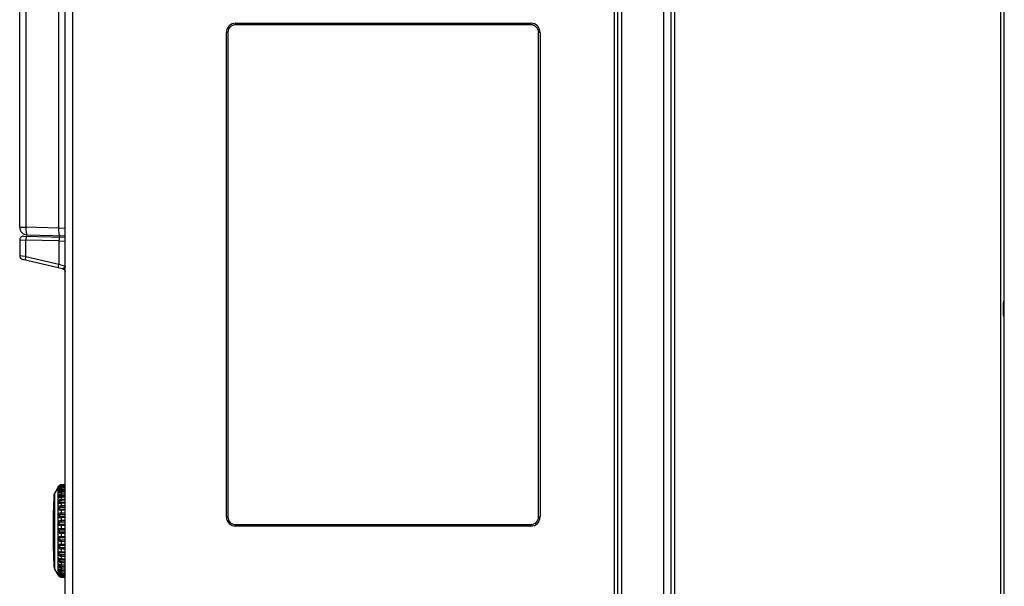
# Model space of a CAD drawing. Header units: millimetres. Extents: x 233 to 839, y 128 to 814.
# Tile 2 of 28: x 233 to 363, y 426 to 501. Entities that reach past the tile are written whole.
import ezdxf

# ---------------------------------------------------------------- set-up
doc = ezdxf.new("R2010")
doc.units = ezdxf.units.MM
doc.header["$LTSCALE"] = 65.395
doc.layers.get('0').update_dxf_attribs({"linetype": 'CONTINUOUS'})

msp = doc.modelspace()

# ---------------------------------------------------------------- linework, layer by layer
for p, q in [((239.9, 402.35), (239.9, 572.31)), ((238.9, 402.38), (238.9, 571.31)), ((362.9, 362.8), (362.9, 571.35)), ((238.07, 473.46), (238.07, 561.11)), ((362.4, 558.13), (362.4, 376.45)), ((232.9, 473.57), (232.9, 555.72)), ((233.72, 555.72), (233.72, 473.57)), ((317.91, 547.98), (317.91, 386.59)), ((318.9, 386.6), (318.9, 547.98)), ((319.39, 386.6), (319.39, 547.98)), ((311.89, 395.57), (311.89, 539.01)), ((312.39, 395.09), (312.39, 539.49)), ((311.4, 533.31), (311.4, 401.31)), ((261.4, 500.51), (261.4, 500.31)), ((261.4, 500.51), (300.4, 500.51)), ((300.4, 500.31), (300.4, 500.51)), ((260.2, 435.31), (260.2, 499.31)), ((260.4, 499.31), (260.2, 499.31)), ((260.4, 499.31), (260.4, 435.31)), ((300.4, 500.31), (261.4, 500.31)), ((301.4, 435.31), (301.4, 499.31)), ((301.6, 499.31), (301.4, 499.31)), ((301.6, 499.31), (301.6, 435.31)), ((232.9, 473.57), (233.72, 473.57)), ((238.07, 473.46), (233.72, 473.57)), ((238.9, 473.42), (238.07, 473.46)), ((233.41, 472.4), (238.9, 472.25)), ((233.87, 472.57), (238.9, 472.44)), ((238.22, 472.46), (238.19, 472.48)), ((232.9, 471.9), (232.9, 469.81)), ((232.9, 471.9), (233.72, 471.88)), ((233.72, 469.71), (233.72, 471.88)), ((238.08, 471.77), (233.72, 471.88)), ((238.08, 471.77), (238.08, 468.71)), ((233.23, 469.77), (232.99, 469.79)), ((233.72, 469.71), (233.23, 469.77)), ((238.57, 468.1), (233.29, 469.32)), ((233.72, 469.71), (238.08, 468.71)), ((238.08, 468.71), (238.9, 468.42)), ((238.69, 468.16), (238.61, 468.12)), ((238.61, 468.12), (238.69, 468.08)), ((238.7, 468.05), (238.77, 467.99)), ((238.71, 468.04), (238.72, 468.03)), ((362.8, 461.92), (362.8, 463.65)), ((238.06, 439.41), (238.03, 439.37)), ((238.07, 439.42), (238.04, 439.38)), ((238.1, 439.45), (238.06, 439.41)), ((238.11, 439.45), (238.07, 439.41)), ((238.11, 439.45), (238.07, 439.42)), ((238.15, 439.48), (238.1, 439.45)), ((238.15, 439.48), (238.11, 439.45)), ((238.2, 439.51), (238.15, 439.48)), ((238.21, 439.51), (238.15, 439.48)), ((238.26, 439.53), (238.21, 439.51)), ((238.4, 439.56), (238.38, 439.56)), ((238.4, 439.41), (238.38, 439.41)), ((238.9, 439.59), (238.4, 439.56)), ((238.4, 439.56), (238.4, 439.56)), ((238.4, 439.53), (238.4, 439.56)), ((238.4, 439.53), (238.9, 439.55)), ((238.9, 439.44), (238.4, 439.41)), ((238.9, 439.43), (238.4, 439.41)), ((238.4, 439.31), (238.4, 439.41)), ((238.4, 439.41), (238.4, 439.41)), ((237.45, 428.65), (237.45, 438.28)), ((237.96, 439.26), (237.52, 438.5)), ((237.52, 428.43), (237.52, 438.5)), ((238, 439.32), (237.96, 439.26)), ((237.96, 439.26), (237.96, 439.26)), ((237.96, 439.26), (237.96, 439.26)), ((237.98, 439.24), (237.99, 439.27)), ((237.99, 439.27), (237.99, 439.32)), ((237.99, 439.32), (238, 439.32)), ((238, 439.32), (237.99, 439.32)), ((238.01, 439.22), (237.99, 439.19)), ((237.99, 439.04), (237.99, 439.19)), ((237.99, 438.64), (237.99, 438.89)), ((237.99, 438.08), (237.99, 438.43)), ((238.03, 439.37), (238, 439.33)), ((238.01, 439.34), (238, 439.32)), ((238, 439.33), (238, 439.32)), ((238.04, 439.38), (238.01, 439.34)), ((238.04, 439.38), (238.01, 439.35)), ((238.01, 439.35), (238.01, 439.34)), ((238.04, 439.25), (238.01, 439.22)), ((238.02, 439.23), (238.01, 439.22)), ((238.01, 439.22), (238.01, 439.22)), ((238.06, 438.97), (238.06, 438.97)), ((238.11, 438.98), (238.07, 438.96)), ((238.12, 438.54), (238.14, 438.54)), ((238.13, 438.54), (238.13, 438.54)), ((238.13, 438.54), (238.13, 438.54)), ((238.9, 438.62), (238.39, 438.6)), ((238.4, 439.31), (238.9, 439.34)), ((238.4, 439.16), (238.9, 439.19)), ((238.9, 439.11), (238.4, 439.09)), ((238.9, 439.1), (238.4, 439.07)), ((238.4, 438.9), (238.4, 439.07)), ((238.4, 438.92), (238.9, 438.94)), ((238.4, 438.75), (238.9, 438.77)), ((238.9, 438.59), (238.4, 438.57)), ((238.4, 438.34), (238.4, 438.57)), ((238.4, 438.36), (238.9, 438.38)), ((238.4, 438.17), (238.9, 438.19)), ((237.99, 437.39), (237.99, 437.81)), ((237.99, 436.57), (237.99, 437.06)), ((238.17, 437.93), (238.16, 437.93)), ((238.18, 437.93), (238.17, 437.93)), ((238.24, 437.18), (238.24, 437.18)), ((238.9, 437.21), (238.39, 437.19)), ((238.9, 437.98), (238.4, 437.96)), ((238.9, 437.93), (238.4, 437.91)), ((238.4, 437.62), (238.4, 437.91)), ((238.4, 437.65), (238.9, 437.67)), ((238.4, 437.45), (238.9, 437.47)), ((238.9, 437.13), (238.4, 437.11)), ((238.4, 436.78), (238.4, 437.11)), ((238.4, 436.82), (238.9, 436.83)), ((237.99, 435.67), (237.99, 436.2)), ((238.4, 436.61), (238.9, 436.62)), ((238.9, 436.22), (238.4, 436.21)), ((238.4, 435.84), (238.4, 436.21)), ((238.4, 435.88), (238.9, 435.89)), ((238.4, 435.68), (238.9, 435.68)), ((237.99, 434.69), (237.99, 435.26)), ((237.99, 433.68), (237.99, 434.27)), ((238.9, 435.36), (238.4, 435.36)), ((238.4, 434.83), (238.4, 435.22)), ((238.4, 434.87), (238.9, 434.87)), ((238.4, 434.67), (238.9, 434.68)), ((238.9, 434.34), (238.4, 434.34)), ((260.2, 435.31), (260.4, 435.31)), ((261.4, 434.31), (261.4, 434.11)), ((261.4, 434.31), (300.4, 434.31)), ((300.4, 434.11), (300.4, 434.31)), ((301.4, 435.31), (301.6, 435.31)), ((237.99, 432.66), (237.99, 433.25)), ((238.9, 434.18), (238.4, 434.17)), ((238.4, 433.78), (238.4, 434.17)), ((238.4, 433.81), (238.9, 433.81)), ((238.4, 433.63), (238.9, 433.63)), ((238.9, 433.29), (238.4, 433.29)), ((238.4, 432.72), (238.4, 433.11)), ((238.9, 433.11), (238.4, 433.11)), ((300.4, 434.11), (261.4, 434.11)), ((237.99, 431.66), (237.99, 432.24)), ((238.34, 431.71), (238.9, 431.7)), ((238.4, 432.75), (238.9, 432.75)), ((238.4, 432.59), (238.9, 432.58)), ((238.9, 432.25), (238.4, 432.25)), ((238.4, 431.68), (238.4, 432.06)), ((238.9, 432.05), (238.4, 432.06)), ((237.99, 430.72), (237.99, 431.26)), ((237.99, 429.86), (237.99, 430.35)), ((238.34, 430.61), (238.9, 430.6)), ((238.4, 431.57), (238.9, 431.56)), ((238.9, 431.24), (238.4, 431.25)), ((238.4, 430.69), (238.4, 431.05)), ((238.9, 431.04), (238.4, 431.05)), ((238.4, 430.72), (238.9, 430.71)), ((238.9, 430.3), (238.4, 430.31)), ((237.99, 429.12), (237.99, 429.54)), ((238.24, 429.74), (238.24, 429.74)), ((238.27, 429.74), (238.33, 429.74)), ((238.4, 429.79), (238.4, 430.11)), ((238.9, 430.1), (238.4, 430.11)), ((238.4, 429.81), (238.9, 429.8)), ((238.9, 429.46), (238.4, 429.47)), ((238.4, 429), (238.4, 429.27)), ((238.9, 429.26), (238.4, 429.27)), ((238.4, 429.02), (238.9, 429)), ((237.96, 427.67), (237.52, 428.43)), ((237.99, 428.5), (237.99, 428.84)), ((237.99, 428.04), (237.99, 428.29)), ((237.99, 427.74), (237.99, 427.89)), ((237.99, 427.74), (238.01, 427.71)), ((238.01, 427.71), (238.04, 427.68)), ((238.01, 427.71), (238.01, 427.7)), ((238.01, 427.7), (238.03, 427.68)), ((238.01, 427.7), (238.01, 427.7)), ((238.06, 427.96), (238.06, 427.96)), ((238.06, 427.96), (238.06, 427.96)), ((238.07, 427.97), (238.11, 427.95)), ((238.12, 428.39), (238.16, 428.38)), ((238.12, 428.39), (238.14, 428.39)), ((238.2, 428.99), (238.24, 428.98)), ((238.9, 428.74), (238.4, 428.76)), ((238.4, 428.34), (238.4, 428.57)), ((238.9, 428.55), (238.4, 428.57)), ((238.4, 428.36), (238.9, 428.34)), ((238.4, 428.33), (238.9, 428.3)), ((238.9, 428.16), (238.4, 428.18)), ((238.9, 427.99), (238.4, 428.01)), ((238.4, 427.86), (238.9, 427.83)), ((238.4, 427.84), (238.9, 427.81)), ((238.4, 427.7), (238.4, 427.77)), ((238.9, 427.74), (238.4, 427.77)), ((237.96, 427.67), (237.96, 427.67)), ((237.96, 427.67), (238, 427.61)), ((237.96, 427.66), (237.96, 427.66)), ((237.99, 427.66), (237.98, 427.69)), ((237.99, 427.61), (237.99, 427.66)), ((237.99, 427.61), (238, 427.61)), ((237.99, 427.61), (238, 427.61)), ((238, 427.61), (238.01, 427.59)), ((238, 427.6), (238.01, 427.58)), ((238.01, 427.59), (238.04, 427.55)), ((238.01, 427.58), (238.04, 427.55)), ((238.04, 427.55), (238.07, 427.51)), ((238.07, 427.51), (238.11, 427.48)), ((238.11, 427.48), (238.15, 427.45)), ((238.34, 427.37), (238.4, 427.37)), ((238.38, 427.52), (238.4, 427.52)), ((238.4, 427.52), (238.4, 427.61)), ((238.9, 427.59), (238.4, 427.61)), ((238.4, 427.52), (238.4, 427.52)), ((238.4, 427.49), (238.4, 427.52)), ((238.4, 427.52), (238.9, 427.49)), ((238.4, 427.52), (238.9, 427.5)), ((238.4, 427.44), (238.4, 427.49)), ((238.4, 427.37), (238.4, 427.4)), ((238.9, 427.37), (238.4, 427.4)), ((238.4, 427.37), (238.4, 427.37)), ((238.4, 427.37), (238.9, 427.34))]:
    msp.add_line(p, q)
for points in [[(233.72, 473.57), (233.72, 473.38), (233.73, 473.19), (233.74, 473.02), (233.76, 472.87), (233.78, 472.74), (233.81, 472.65), (233.84, 472.59), (233.87, 472.57)], [(238.19, 472.48), (238.16, 472.54), (238.13, 472.63), (238.11, 472.76), (238.09, 472.91), (238.08, 473.08), (238.07, 473.27), (238.07, 473.46)], [(233.82, 472.39), (233.81, 472.38), (233.8, 472.36), (233.78, 472.33), (233.77, 472.29), (233.76, 472.24), (233.75, 472.19), (233.74, 472.12), (233.73, 472.05), (233.73, 471.97), (233.72, 471.88)], [(238.18, 472.27), (238.16, 472.27), (238.15, 472.25), (238.14, 472.22), (238.12, 472.18), (238.11, 472.13), (238.1, 472.07), (238.09, 472), (238.09, 471.93), (238.08, 471.85), (238.08, 471.77)], [(238.08, 471.77), (238.89, 471.74), (238.9, 471.74)], [(232.99, 469.79), (232.94, 469.8), (232.91, 469.8), (232.9, 469.81)], [(233.7, 469.22), (233.69, 469.24), (233.68, 469.26), (233.67, 469.31), (233.67, 469.37), (233.68, 469.44), (233.69, 469.52), (233.7, 469.61), (233.72, 469.71)], [(238.05, 468.22), (238.04, 468.23), (238.03, 468.26), (238.03, 468.3), (238.03, 468.36), (238.03, 468.43), (238.04, 468.52), (238.06, 468.61), (238.08, 468.71)], [(238.61, 468.12), (238.6, 468.12), (238.59, 468.11), (238.58, 468.11), (238.57, 468.1), (238.57, 468.1), (238.57, 468.1)], [(238.57, 468.1), (238.61, 468.09), (238.7, 468.05)], [(238.9, 468.4), (238.89, 468.36), (238.87, 468.31), (238.83, 468.26), (238.77, 468.21), (238.69, 468.16)], [(238.69, 468.08), (238.77, 468.02), (238.82, 467.95), (238.87, 467.87), (238.89, 467.78), (238.89, 467.77)], [(238.72, 468.03), (238.79, 467.97), (238.81, 467.95)], [(238.77, 467.99), (238.82, 467.93), (238.87, 467.85), (238.89, 467.77), (238.9, 467.72)], [(362.8, 463.65), (362.83, 463.73), (362.85, 463.81), (362.87, 463.89), (362.89, 463.96), (362.9, 464.03), (362.9, 464.1)], [(362.9, 461.46), (362.9, 461.53), (362.89, 461.6), (362.87, 461.68), (362.85, 461.75), (362.83, 461.84), (362.8, 461.92)], [(237.99, 439.27), (238.01, 439.3), (238.04, 439.34), (238.07, 439.37), (238.11, 439.41), (238.15, 439.44), (238.19, 439.47), (238.24, 439.49), (238.29, 439.51), (238.34, 439.52), (238.4, 439.53)], [(238.38, 439.41), (238.33, 439.4), (238.28, 439.39), (238.23, 439.38), (238.19, 439.36), (238.15, 439.34), (238.12, 439.32), (238.09, 439.29), (238.06, 439.27), (238.04, 439.25), (238.02, 439.23)], [(238.4, 439.41), (238.34, 439.4), (238.29, 439.39), (238.24, 439.37), (238.19, 439.35), (238.15, 439.33), (238.11, 439.3), (238.07, 439.27), (238.04, 439.25)], [(238.4, 439.56), (238.34, 439.55), (238.29, 439.54), (238.24, 439.53), (238.19, 439.5), (238.15, 439.48)], [(238.38, 439.56), (238.32, 439.55), (238.26, 439.53), (238.2, 439.51)], [(238.4, 439.53), (238.4, 439.52), (238.4, 439.51), (238.4, 439.49), (238.4, 439.46), (238.4, 439.41)], [(237.99, 439.19), (237.98, 439.18), (237.97, 439.17), (237.96, 439.16), (237.96, 439.16), (237.96, 439.16), (237.96, 439.17), (237.96, 439.18), (237.96, 439.19), (237.96, 439.2), (237.97, 439.22), (237.98, 439.24)], [(237.99, 438.89), (237.98, 438.88), (237.97, 438.88), (237.96, 438.88), (237.96, 438.89), (237.96, 438.9), (237.96, 438.91), (237.96, 438.92), (237.96, 438.94), (237.96, 438.96), (237.97, 438.98), (237.98, 439.01), (237.99, 439.04)], [(237.99, 438.43), (237.98, 438.43), (237.97, 438.43), (237.96, 438.44), (237.96, 438.45), (237.96, 438.46), (237.96, 438.48), (237.96, 438.5), (237.96, 438.52), (237.96, 438.55), (237.97, 438.57), (237.98, 438.61), (237.99, 438.64)], [(237.99, 439.27), (238.01, 439.29), (238.03, 439.3), (238.06, 439.31), (238.09, 439.32), (238.12, 439.32)], [(237.99, 439.04), (238.01, 439.08), (238.04, 439.12), (238.07, 439.15), (238.11, 439.19), (238.15, 439.22), (238.19, 439.25), (238.24, 439.28), (238.29, 439.29), (238.34, 439.31), (238.4, 439.31)], [(237.99, 439.19), (238.01, 439.22), (238.01, 439.22)], [(237.99, 439.04), (238.01, 439.05), (238.03, 439.06), (238.06, 439.07), (238.09, 439.07), (238.12, 439.07), (238.16, 439.07)], [(237.99, 438.89), (238.01, 438.92), (238.03, 438.95), (238.06, 438.97)], [(238.07, 438.96), (238.04, 438.93), (238.01, 438.91), (237.99, 438.89)], [(237.99, 438.64), (238.01, 438.68), (238.04, 438.72), (238.07, 438.76), (238.11, 438.8), (238.15, 438.83), (238.19, 438.86), (238.24, 438.88), (238.29, 438.9), (238.34, 438.91), (238.4, 438.92)], [(237.99, 438.64), (238.01, 438.65), (238.03, 438.66), (238.06, 438.66), (238.09, 438.66), (238.12, 438.65), (238.16, 438.65)], [(237.99, 438.43), (238.01, 438.46), (238.03, 438.48), (238.06, 438.51), (238.09, 438.53), (238.12, 438.54)], [(238.15, 438.51), (238.11, 438.49), (238.07, 438.47), (238.04, 438.46), (238.01, 438.44), (237.99, 438.43)], [(237.99, 438.08), (238.01, 438.13), (238.04, 438.17), (238.07, 438.21), (238.11, 438.24), (238.15, 438.28), (238.19, 438.3), (238.24, 438.33), (238.29, 438.34), (238.34, 438.35), (238.4, 438.36)], [(238.07, 438.97), (238.06, 438.97), (238.06, 438.97)], [(238.36, 439.08), (238.33, 439.08), (238.31, 439.08), (238.29, 439.07), (238.26, 439.07), (238.24, 439.06), (238.22, 439.05), (238.2, 439.04), (238.18, 439.04), (238.16, 439.03), (238.15, 439.02), (238.13, 439.01), (238.12, 439), (238.1, 439), (238.09, 438.99), (238.08, 438.98), (238.07, 438.97)], [(238.4, 439.07), (238.34, 439.07), (238.29, 439.06), (238.24, 439.04), (238.19, 439.03), (238.15, 439), (238.11, 438.98)], [(238.12, 439.01), (238.12, 439.01), (238.12, 439.02), (238.13, 439.03), (238.13, 439.04), (238.14, 439.05), (238.16, 439.07)], [(238.12, 438.59), (238.13, 438.6), (238.13, 438.61), (238.14, 438.63), (238.16, 438.65)], [(238.12, 438.56), (238.12, 438.57), (238.12, 438.58), (238.12, 438.59)], [(238.14, 438.54), (238.13, 438.54), (238.13, 438.55), (238.12, 438.55), (238.12, 438.56)], [(238.39, 438.6), (238.37, 438.6), (238.36, 438.6), (238.34, 438.59), (238.32, 438.59), (238.3, 438.59), (238.28, 438.58), (238.27, 438.58), (238.25, 438.58), (238.23, 438.57), (238.22, 438.57), (238.2, 438.56), (238.19, 438.56), (238.18, 438.56), (238.16, 438.55), (238.15, 438.55), (238.13, 438.54)], [(238.4, 438.57), (238.34, 438.56), (238.29, 438.55), (238.24, 438.54), (238.19, 438.53), (238.15, 438.51)], [(238.16, 439.07), (238.17, 439.08), (238.19, 439.09), (238.2, 439.11), (238.23, 439.12), (238.25, 439.13), (238.28, 439.14), (238.31, 439.15), (238.34, 439.15), (238.37, 439.16), (238.4, 439.16)], [(238.16, 438.65), (238.17, 438.66), (238.19, 438.68), (238.2, 438.69), (238.23, 438.7), (238.25, 438.71), (238.28, 438.72), (238.31, 438.73), (238.34, 438.74), (238.37, 438.74), (238.4, 438.75)], [(238.16, 438.07), (238.17, 438.08), (238.19, 438.1), (238.2, 438.11), (238.23, 438.13), (238.25, 438.14), (238.28, 438.15), (238.31, 438.16), (238.34, 438.16), (238.37, 438.17), (238.4, 438.17)], [(238.4, 439.09), (238.38, 439.09), (238.36, 439.08)], [(238.4, 439.31), (238.4, 439.3), (238.4, 439.28), (238.4, 439.26), (238.4, 439.23), (238.4, 439.16)], [(238.4, 439.07), (238.4, 439.08), (238.4, 439.09), (238.4, 439.09)], [(238.4, 438.9), (238.4, 438.88), (238.4, 438.85), (238.4, 438.82), (238.4, 438.78), (238.4, 438.75)], [(238.4, 438.57), (238.4, 438.58), (238.4, 438.59), (238.4, 438.6), (238.4, 438.6)], [(238.4, 438.34), (238.4, 438.31), (238.4, 438.28), (238.4, 438.24), (238.4, 438.21), (238.4, 438.17)], [(237.99, 437.81), (237.98, 437.82), (237.97, 437.83), (237.96, 437.84), (237.96, 437.86), (237.96, 437.88), (237.96, 437.9), (237.96, 437.92), (237.96, 437.95), (237.96, 437.98), (237.97, 438.01), (237.98, 438.05), (237.99, 438.08)], [(237.99, 437.06), (237.98, 437.08), (237.97, 437.09), (237.96, 437.11), (237.96, 437.14), (237.96, 437.16), (237.96, 437.19), (237.96, 437.22), (237.96, 437.25), (237.96, 437.28), (237.97, 437.31), (237.98, 437.35), (237.99, 437.39)], [(237.99, 438.08), (238.01, 438.09), (238.03, 438.09), (238.06, 438.09), (238.09, 438.08), (238.12, 438.08), (238.16, 438.07)], [(237.99, 437.81), (238.01, 437.84), (238.03, 437.87), (238.06, 437.9), (238.09, 437.91), (238.12, 437.93), (238.16, 437.93)], [(238.4, 437.91), (238.34, 437.9), (238.29, 437.9), (238.24, 437.89), (238.19, 437.88), (238.15, 437.86), (238.11, 437.85), (238.07, 437.84), (238.04, 437.83), (238.01, 437.82), (237.99, 437.81)], [(237.99, 437.39), (238.01, 437.43), (238.04, 437.47), (238.07, 437.51), (238.11, 437.54), (238.15, 437.57), (238.19, 437.6), (238.24, 437.62), (238.29, 437.64), (238.34, 437.65), (238.4, 437.65)], [(237.99, 437.39), (238.01, 437.39), (238.03, 437.38), (238.06, 437.38), (238.09, 437.37), (238.12, 437.36), (238.16, 437.35)], [(237.99, 437.06), (238.01, 437.09), (238.03, 437.12), (238.06, 437.15), (238.09, 437.17), (238.12, 437.18), (238.16, 437.19)], [(238.4, 437.11), (238.34, 437.11), (238.29, 437.1), (238.24, 437.1), (238.19, 437.09), (238.15, 437.08), (238.11, 437.08), (238.07, 437.07), (238.04, 437.06), (238.01, 437.06), (237.99, 437.06)], [(237.99, 436.57), (238.01, 436.61), (238.04, 436.65), (238.07, 436.69), (238.11, 436.72), (238.15, 436.75), (238.19, 436.77), (238.24, 436.79), (238.29, 436.8), (238.34, 436.81), (238.4, 436.82)], [(238.16, 437.93), (238.14, 437.94), (238.13, 437.94), (238.13, 437.95), (238.12, 437.96), (238.12, 437.97), (238.12, 437.98), (238.12, 437.99), (238.12, 438), (238.13, 438.02), (238.13, 438.03), (238.14, 438.05), (238.16, 438.07)], [(238.16, 437.19), (238.14, 437.2), (238.13, 437.2), (238.13, 437.21), (238.12, 437.23), (238.12, 437.24), (238.12, 437.25), (238.12, 437.26), (238.12, 437.28), (238.13, 437.3), (238.13, 437.31), (238.14, 437.33), (238.16, 437.35)], [(238.16, 437.35), (238.17, 437.37), (238.19, 437.38), (238.2, 437.4), (238.23, 437.41), (238.25, 437.42), (238.28, 437.43), (238.31, 437.44), (238.34, 437.45), (238.37, 437.45), (238.4, 437.45)], [(238.24, 437.18), (238.23, 437.18), (238.2, 437.18), (238.19, 437.18), (238.17, 437.19), (238.16, 437.19)], [(238.19, 437.93), (238.18, 437.93), (238.18, 437.93), (238.18, 437.93), (238.18, 437.93)], [(238.2, 437.94), (238.2, 437.93), (238.19, 437.93), (238.19, 437.93)], [(238.4, 437.96), (238.38, 437.96), (238.37, 437.96), (238.35, 437.96), (238.34, 437.96), (238.32, 437.95), (238.3, 437.95), (238.29, 437.95), (238.28, 437.95), (238.26, 437.95), (238.25, 437.94), (238.24, 437.94), (238.2, 437.94)], [(238.27, 437.18), (238.26, 437.18), (238.25, 437.18), (238.24, 437.18)], [(238.39, 437.19), (238.38, 437.19), (238.36, 437.19), (238.34, 437.19), (238.33, 437.19), (238.27, 437.18)], [(238.4, 437.91), (238.4, 437.93), (238.4, 437.95), (238.4, 437.96), (238.4, 437.96), (238.4, 437.96)], [(238.4, 437.62), (238.4, 437.59), (238.4, 437.56), (238.4, 437.52), (238.4, 437.49), (238.4, 437.45)], [(238.4, 437.11), (238.4, 437.14), (238.4, 437.16), (238.4, 437.18), (238.4, 437.19), (238.4, 437.19), (238.4, 437.19)], [(237.99, 436.2), (237.98, 436.22), (237.97, 436.25), (237.96, 436.27), (237.96, 436.3), (237.96, 436.33), (237.96, 436.36), (237.96, 436.39), (237.96, 436.42), (237.96, 436.46), (237.97, 436.5), (237.98, 436.54), (237.99, 436.57)], [(237.99, 435.26), (237.98, 435.29), (237.97, 435.32), (237.96, 435.35), (237.96, 435.38), (237.96, 435.41), (237.96, 435.44), (237.96, 435.48), (237.96, 435.51), (237.96, 435.55), (237.97, 435.59), (237.98, 435.63), (237.99, 435.67)], [(237.99, 436.57), (238.01, 436.57), (238.03, 436.56), (238.06, 436.55), (238.09, 436.54), (238.12, 436.53), (238.16, 436.52)], [(237.99, 436.2), (238.01, 436.24), (238.03, 436.26), (238.06, 436.29), (238.09, 436.31), (238.12, 436.32), (238.16, 436.33)], [(238.24, 436.2), (238.15, 436.19), (238.11, 436.19), (238.07, 436.19), (238.04, 436.19), (238.01, 436.2), (237.99, 436.2)], [(237.99, 435.67), (238.01, 435.7), (238.04, 435.74), (238.07, 435.77), (238.11, 435.8), (238.15, 435.82), (238.19, 435.84), (238.24, 435.86), (238.29, 435.87), (238.34, 435.88), (238.4, 435.88)], [(237.99, 435.67), (238.01, 435.65), (238.03, 435.64), (238.06, 435.63), (238.09, 435.61), (238.12, 435.6), (238.16, 435.59)], [(238.16, 436.33), (238.14, 436.34), (238.13, 436.35), (238.13, 436.37), (238.12, 436.38), (238.12, 436.39), (238.12, 436.41), (238.12, 436.42), (238.12, 436.44), (238.13, 436.46), (238.13, 436.48), (238.14, 436.5), (238.16, 436.52)], [(238.16, 435.39), (238.14, 435.4), (238.13, 435.42), (238.13, 435.43), (238.12, 435.45), (238.12, 435.46), (238.12, 435.48), (238.12, 435.49), (238.12, 435.51), (238.13, 435.53), (238.13, 435.55), (238.14, 435.57), (238.16, 435.59)], [(238.16, 436.52), (238.17, 436.53), (238.19, 436.55), (238.2, 436.56), (238.23, 436.57), (238.25, 436.58), (238.28, 436.59), (238.31, 436.6), (238.34, 436.61), (238.37, 436.61), (238.4, 436.61)], [(238.9, 436.33), (238.34, 436.31), (238.31, 436.31), (238.28, 436.31), (238.25, 436.31), (238.23, 436.32), (238.2, 436.32), (238.19, 436.32), (238.17, 436.33), (238.16, 436.33)], [(238.16, 435.59), (238.17, 435.6), (238.19, 435.62), (238.2, 435.63), (238.23, 435.64), (238.25, 435.65), (238.28, 435.66), (238.31, 435.67), (238.34, 435.67), (238.37, 435.67), (238.4, 435.68)], [(238.4, 436.21), (238.34, 436.2), (238.29, 436.2), (238.24, 436.2)], [(238.4, 436.78), (238.4, 436.75), (238.4, 436.71), (238.4, 436.68), (238.4, 436.64), (238.4, 436.61)], [(238.4, 436.21), (238.4, 436.24), (238.4, 436.26), (238.4, 436.29), (238.4, 436.3), (238.4, 436.31), (238.4, 436.32)], [(238.4, 435.84), (238.4, 435.81), (238.4, 435.77), (238.4, 435.74), (238.4, 435.71), (238.4, 435.68)], [(237.99, 434.27), (237.98, 434.3), (237.97, 434.33), (237.96, 434.36), (237.96, 434.4), (237.96, 434.43), (237.96, 434.47), (237.96, 434.5), (237.96, 434.54), (237.96, 434.58), (237.97, 434.62), (237.98, 434.65), (237.99, 434.69)], [(237.99, 435.26), (238.01, 435.29), (238.03, 435.32), (238.06, 435.34), (238.09, 435.36), (238.12, 435.38), (238.16, 435.39)], [(238.9, 435.23), (238.34, 435.22), (238.29, 435.22), (238.24, 435.22), (238.19, 435.22), (238.15, 435.22), (238.11, 435.22), (238.07, 435.23), (238.04, 435.24), (238.01, 435.25), (237.99, 435.26)], [(237.99, 434.69), (238.01, 434.72), (238.04, 434.75), (238.07, 434.78), (238.11, 434.8), (238.15, 434.82), (238.19, 434.84), (238.24, 434.85), (238.29, 434.86), (238.34, 434.87), (238.4, 434.87)], [(237.99, 434.69), (238.01, 434.67), (238.03, 434.65), (238.06, 434.64), (238.09, 434.62), (238.12, 434.61), (238.16, 434.59)], [(237.99, 434.27), (238.01, 434.29), (238.03, 434.32), (238.06, 434.34), (238.09, 434.36), (238.12, 434.38), (238.16, 434.39)], [(238.4, 434.17), (238.34, 434.17), (238.29, 434.18), (238.24, 434.18), (238.19, 434.18), (238.15, 434.19), (238.11, 434.2), (238.07, 434.21), (238.04, 434.23), (238.01, 434.25), (237.99, 434.27)], [(238.16, 434.39), (238.14, 434.4), (238.13, 434.42), (238.13, 434.44), (238.12, 434.45), (238.12, 434.47), (238.12, 434.49), (238.12, 434.5), (238.12, 434.52), (238.13, 434.54), (238.13, 434.56), (238.14, 434.58), (238.16, 434.59)], [(238.4, 435.36), (238.37, 435.36), (238.34, 435.36), (238.31, 435.36), (238.28, 435.36), (238.25, 435.36), (238.23, 435.36), (238.2, 435.37), (238.19, 435.37), (238.17, 435.38), (238.16, 435.39)], [(238.16, 434.59), (238.17, 434.61), (238.19, 434.62), (238.2, 434.63), (238.23, 434.64), (238.25, 434.65), (238.28, 434.66), (238.31, 434.67), (238.34, 434.67), (238.37, 434.67), (238.4, 434.67)], [(238.4, 434.34), (238.37, 434.34), (238.34, 434.34), (238.31, 434.34), (238.28, 434.34), (238.25, 434.35), (238.23, 434.35), (238.2, 434.36), (238.19, 434.37), (238.17, 434.38), (238.16, 434.39)], [(238.4, 435.22), (238.4, 435.25), (238.4, 435.28), (238.4, 435.31), (238.4, 435.33), (238.4, 435.35), (238.4, 435.36)], [(238.4, 434.83), (238.4, 434.8), (238.4, 434.76), (238.4, 434.73), (238.4, 434.7), (238.4, 434.67)], [(238.4, 434.17), (238.4, 434.21), (238.4, 434.24), (238.4, 434.27), (238.4, 434.3), (238.4, 434.32), (238.4, 434.34)], [(237.99, 433.25), (237.98, 433.28), (237.97, 433.32), (237.96, 433.35), (237.96, 433.39), (237.96, 433.43), (237.96, 433.46), (237.96, 433.5), (237.96, 433.53), (237.96, 433.57), (237.97, 433.61), (237.98, 433.64), (237.99, 433.68)], [(237.99, 433.68), (238.01, 433.7), (238.04, 433.73), (238.07, 433.75), (238.11, 433.77), (238.15, 433.78), (238.19, 433.79), (238.24, 433.8), (238.29, 433.81), (238.34, 433.81), (238.4, 433.81)], [(237.99, 433.68), (238.01, 433.65), (238.03, 433.63), (238.06, 433.61), (238.09, 433.6), (238.12, 433.58), (238.16, 433.57)], [(237.99, 433.25), (238.01, 433.27), (238.03, 433.29), (238.06, 433.31), (238.09, 433.33), (238.12, 433.35), (238.16, 433.36)], [(238.4, 433.11), (238.34, 433.11), (238.29, 433.12), (238.24, 433.12), (238.19, 433.13), (238.15, 433.14), (238.11, 433.16), (238.07, 433.18), (238.04, 433.2), (238.01, 433.22), (237.99, 433.25)], [(238.16, 433.36), (238.14, 433.37), (238.13, 433.39), (238.13, 433.41), (238.12, 433.43), (238.12, 433.45), (238.12, 433.46), (238.12, 433.48), (238.12, 433.5), (238.13, 433.52), (238.13, 433.53), (238.14, 433.55), (238.16, 433.57)], [(238.16, 433.57), (238.17, 433.58), (238.19, 433.59), (238.2, 433.6), (238.23, 433.61), (238.25, 433.62), (238.28, 433.62), (238.31, 433.63), (238.34, 433.63), (238.37, 433.63), (238.4, 433.63)], [(238.4, 433.29), (238.37, 433.29), (238.34, 433.29), (238.31, 433.3), (238.28, 433.3), (238.25, 433.31), (238.23, 433.31), (238.2, 433.32), (238.19, 433.33), (238.17, 433.34), (238.16, 433.36)], [(238.4, 433.78), (238.4, 433.74), (238.4, 433.71), (238.4, 433.68), (238.4, 433.65), (238.4, 433.63)], [(238.4, 433.11), (238.4, 433.15), (238.4, 433.18), (238.4, 433.21), (238.4, 433.24), (238.4, 433.27), (238.4, 433.29)], [(237.99, 432.24), (237.98, 432.27), (237.97, 432.31), (237.96, 432.35), (237.96, 432.39), (237.96, 432.42), (237.96, 432.46), (237.96, 432.49), (237.96, 432.53), (237.96, 432.56), (237.97, 432.59), (237.98, 432.63), (237.99, 432.66)], [(237.99, 431.26), (237.98, 431.3), (237.97, 431.34), (237.96, 431.38), (237.96, 431.41), (237.96, 431.45), (237.96, 431.48), (237.96, 431.52), (237.96, 431.55), (237.96, 431.58), (237.97, 431.61), (237.98, 431.64), (237.99, 431.66)], [(237.99, 432.66), (238.01, 432.68), (238.04, 432.7), (238.07, 432.71), (238.11, 432.72), (238.15, 432.73), (238.19, 432.74), (238.24, 432.75), (238.29, 432.75), (238.34, 432.75), (238.4, 432.75)], [(237.99, 432.66), (238.01, 432.63), (238.03, 432.61), (238.06, 432.58), (238.09, 432.57), (238.12, 432.55), (238.16, 432.54)], [(237.99, 432.24), (238.01, 432.25), (238.03, 432.27), (238.06, 432.29), (238.09, 432.3), (238.12, 432.32), (238.16, 432.33)], [(238.4, 432.06), (238.34, 432.06), (238.29, 432.07), (238.24, 432.07), (238.19, 432.09), (238.15, 432.1), (238.11, 432.12), (238.07, 432.15), (238.04, 432.17), (238.01, 432.2), (237.99, 432.24)], [(237.99, 431.66), (238.01, 431.68), (238.04, 431.69), (238.07, 431.7), (238.11, 431.7), (238.15, 431.71), (238.19, 431.71), (238.24, 431.71), (238.29, 431.71), (238.34, 431.71)], [(237.99, 431.66), (238.01, 431.63), (238.03, 431.61), (238.06, 431.58), (238.09, 431.56), (238.12, 431.55), (238.16, 431.54)], [(238.16, 432.33), (238.14, 432.35), (238.13, 432.37), (238.13, 432.39), (238.12, 432.4), (238.12, 432.42), (238.12, 432.44), (238.12, 432.46), (238.12, 432.47), (238.13, 432.49), (238.13, 432.51), (238.14, 432.52), (238.16, 432.54)], [(238.16, 432.54), (238.17, 432.55), (238.19, 432.56), (238.2, 432.57), (238.23, 432.57), (238.25, 432.58), (238.28, 432.58), (238.31, 432.59), (238.34, 432.59), (238.37, 432.59), (238.4, 432.59)], [(238.4, 432.25), (238.37, 432.25), (238.34, 432.26), (238.31, 432.26), (238.28, 432.27), (238.25, 432.27), (238.23, 432.28), (238.2, 432.29), (238.19, 432.3), (238.17, 432.32), (238.16, 432.33)], [(238.4, 432.72), (238.4, 432.68), (238.4, 432.65), (238.4, 432.63), (238.4, 432.6), (238.4, 432.59)], [(238.4, 432.06), (238.4, 432.09), (238.4, 432.13), (238.4, 432.16), (238.4, 432.2), (238.4, 432.23), (238.4, 432.25)], [(238.4, 431.68), (238.4, 431.65), (238.4, 431.62), (238.4, 431.6), (238.4, 431.58), (238.4, 431.57)], [(237.99, 430.35), (237.98, 430.39), (237.97, 430.43), (237.96, 430.47), (237.96, 430.5), (237.96, 430.54), (237.96, 430.57), (237.96, 430.6), (237.96, 430.63), (237.96, 430.65), (237.97, 430.68), (237.98, 430.7), (237.99, 430.72)], [(237.99, 431.26), (238.01, 431.27), (238.03, 431.29), (238.06, 431.3), (238.09, 431.31), (238.12, 431.33), (238.16, 431.34)], [(238.4, 431.05), (238.34, 431.05), (238.29, 431.06), (238.24, 431.07), (238.19, 431.09), (238.15, 431.11), (238.11, 431.13), (238.07, 431.16), (238.04, 431.19), (238.01, 431.22), (237.99, 431.26)], [(237.99, 430.72), (238.01, 430.73), (238.04, 430.73), (238.07, 430.74), (238.11, 430.74), (238.15, 430.73)], [(237.99, 430.72), (238.01, 430.69), (238.03, 430.66), (238.06, 430.64), (238.09, 430.62), (238.12, 430.6), (238.16, 430.59)], [(237.99, 430.35), (238.01, 430.36), (238.03, 430.37), (238.06, 430.38), (238.09, 430.39), (238.12, 430.4), (238.16, 430.41)], [(238.4, 430.11), (238.34, 430.11), (238.29, 430.12), (238.24, 430.14), (238.19, 430.16), (238.15, 430.18), (238.11, 430.21), (238.07, 430.24), (238.04, 430.27), (238.01, 430.31), (237.99, 430.35)], [(238.16, 431.34), (238.14, 431.36), (238.13, 431.38), (238.13, 431.4), (238.12, 431.41), (238.12, 431.43), (238.12, 431.45), (238.12, 431.46), (238.12, 431.48), (238.13, 431.5), (238.13, 431.51), (238.14, 431.52), (238.16, 431.54)], [(238.16, 430.41), (238.14, 430.43), (238.13, 430.45), (238.13, 430.47), (238.12, 430.49), (238.12, 430.5), (238.12, 430.52), (238.12, 430.53), (238.12, 430.55), (238.13, 430.56), (238.13, 430.57), (238.14, 430.58), (238.16, 430.59)], [(238.15, 430.73), (238.24, 430.73), (238.29, 430.72), (238.34, 430.72), (238.4, 430.72)], [(238.16, 431.54), (238.17, 431.54), (238.19, 431.55), (238.2, 431.56), (238.23, 431.56), (238.25, 431.57), (238.28, 431.57), (238.31, 431.57), (238.34, 431.57), (238.37, 431.57), (238.4, 431.57)], [(238.4, 431.25), (238.37, 431.25), (238.34, 431.25), (238.31, 431.26), (238.28, 431.27), (238.25, 431.27), (238.23, 431.28), (238.2, 431.3), (238.19, 431.31), (238.17, 431.32), (238.16, 431.34)], [(238.16, 430.59), (238.17, 430.6), (238.19, 430.6), (238.2, 430.61), (238.23, 430.61), (238.25, 430.61), (238.28, 430.61), (238.31, 430.61), (238.34, 430.61)], [(238.4, 430.31), (238.37, 430.32), (238.34, 430.32), (238.31, 430.33), (238.28, 430.33), (238.25, 430.34), (238.23, 430.35), (238.2, 430.37), (238.19, 430.38), (238.17, 430.39), (238.16, 430.41)], [(238.4, 431.05), (238.4, 431.08), (238.4, 431.12), (238.4, 431.15), (238.4, 431.19), (238.4, 431.22), (238.4, 431.25)], [(238.4, 430.69), (238.4, 430.66), (238.4, 430.64), (238.4, 430.62), (238.4, 430.61), (238.4, 430.61)], [(238.4, 430.11), (238.4, 430.14), (238.4, 430.18), (238.4, 430.21), (238.4, 430.25), (238.4, 430.28), (238.4, 430.31)], [(237.99, 429.54), (237.98, 429.58), (237.97, 429.61), (237.96, 429.65), (237.96, 429.68), (237.96, 429.71), (237.96, 429.74), (237.96, 429.77), (237.96, 429.79), (237.96, 429.81), (237.97, 429.83), (237.98, 429.85), (237.99, 429.86)], [(237.99, 428.84), (237.98, 428.88), (237.97, 428.91), (237.96, 428.95), (237.96, 428.98), (237.96, 429), (237.96, 429.03), (237.96, 429.05), (237.96, 429.07), (237.96, 429.08), (237.97, 429.1), (237.98, 429.11), (237.99, 429.12)], [(237.99, 429.86), (238.01, 429.87), (238.04, 429.86), (238.07, 429.86)], [(237.99, 429.86), (238.01, 429.83), (238.03, 429.8), (238.06, 429.78), (238.09, 429.76), (238.12, 429.74), (238.16, 429.74)], [(237.99, 429.54), (238.01, 429.54), (238.03, 429.54), (238.06, 429.55), (238.09, 429.56), (238.12, 429.56), (238.16, 429.58)], [(238.4, 429.27), (238.34, 429.28), (238.29, 429.29), (238.24, 429.31), (238.19, 429.33), (238.15, 429.35), (238.11, 429.38), (238.07, 429.42), (238.04, 429.46), (238.01, 429.5), (237.99, 429.54)], [(237.99, 429.12), (238.01, 429.08), (238.03, 429.06), (238.06, 429.03), (238.09, 429.01), (238.12, 429), (238.16, 428.99)], [(237.99, 429.12), (238.01, 429.11), (238.04, 429.1), (238.07, 429.09), (238.11, 429.08), (238.15, 429.06), (238.19, 429.05), (238.24, 429.04), (238.29, 429.03), (238.34, 429.02), (238.4, 429.02)], [(238.07, 429.86), (238.15, 429.84), (238.19, 429.84), (238.24, 429.83), (238.29, 429.82), (238.34, 429.82), (238.4, 429.81)], [(238.16, 429.58), (238.14, 429.59), (238.13, 429.61), (238.13, 429.63), (238.12, 429.65), (238.12, 429.66), (238.12, 429.68), (238.12, 429.69), (238.12, 429.7), (238.13, 429.71), (238.13, 429.72), (238.14, 429.73), (238.16, 429.74)], [(238.16, 429.74), (238.17, 429.74), (238.19, 429.74), (238.2, 429.74), (238.23, 429.74), (238.24, 429.74)], [(238.4, 429.47), (238.37, 429.48), (238.34, 429.48), (238.31, 429.49), (238.28, 429.49), (238.25, 429.5), (238.23, 429.52), (238.2, 429.53), (238.19, 429.54), (238.17, 429.56), (238.16, 429.58)], [(238.24, 429.74), (238.25, 429.74), (238.26, 429.74), (238.27, 429.74)], [(238.33, 429.74), (238.34, 429.74), (238.36, 429.74), (238.38, 429.73), (238.39, 429.73), (238.9, 429.72)], [(238.4, 429.79), (238.4, 429.77), (238.4, 429.75), (238.4, 429.74), (238.4, 429.73), (238.4, 429.73)], [(238.4, 429.27), (238.4, 429.3), (238.4, 429.33), (238.4, 429.37), (238.4, 429.4), (238.4, 429.44), (238.4, 429.47)], [(237.99, 428.29), (237.98, 428.32), (237.97, 428.35), (237.96, 428.38), (237.96, 428.41), (237.96, 428.43), (237.96, 428.45), (237.96, 428.46), (237.96, 428.48), (237.96, 428.49), (237.97, 428.5), (237.98, 428.5), (237.99, 428.5)], [(237.99, 427.89), (237.98, 427.92), (237.97, 427.95), (237.96, 427.97), (237.96, 427.99), (237.96, 428.01), (237.96, 428.02), (237.96, 428.03), (237.96, 428.04), (237.96, 428.04), (237.97, 428.05), (237.98, 428.04), (237.99, 428.04)], [(237.98, 427.69), (237.97, 427.71), (237.96, 427.73), (237.96, 427.74), (237.96, 427.75), (237.96, 427.76), (237.96, 427.77), (237.96, 427.77), (237.96, 427.76), (237.97, 427.76), (237.98, 427.75), (237.99, 427.74)], [(237.99, 428.84), (238.01, 428.84), (238.03, 428.84), (238.06, 428.84), (238.09, 428.84), (238.12, 428.85), (238.16, 428.86)], [(238.4, 428.57), (238.34, 428.57), (238.29, 428.58), (238.24, 428.6), (238.19, 428.62), (238.15, 428.65), (238.11, 428.68), (238.07, 428.72), (238.04, 428.76), (238.01, 428.8), (237.99, 428.84)], [(237.99, 428.5), (238.01, 428.47), (238.03, 428.44), (238.06, 428.42), (238.09, 428.4), (238.12, 428.39)], [(237.99, 428.5), (238.01, 428.49), (238.04, 428.47), (238.07, 428.45), (238.11, 428.43), (238.15, 428.42)], [(237.99, 428.29), (238.01, 428.28), (238.03, 428.27), (238.06, 428.27), (238.09, 428.27), (238.12, 428.27), (238.16, 428.28)], [(238.4, 428.01), (238.34, 428.01), (238.29, 428.03), (238.24, 428.04), (238.19, 428.07), (238.15, 428.1), (238.11, 428.13), (238.07, 428.17), (238.04, 428.21), (238.01, 428.25), (237.99, 428.29)], [(237.99, 428.04), (238.01, 428.01), (238.03, 427.98), (238.06, 427.96)], [(237.99, 428.04), (238.01, 428.02), (238.04, 427.99), (238.07, 427.97)], [(237.99, 427.89), (238.01, 427.88), (238.03, 427.86), (238.06, 427.86), (238.09, 427.85), (238.12, 427.86), (238.16, 427.86)], [(238.4, 427.61), (238.34, 427.62), (238.29, 427.63), (238.24, 427.65), (238.19, 427.68), (238.15, 427.7), (238.11, 427.74), (238.07, 427.77), (238.04, 427.81), (238.01, 427.85), (237.99, 427.89)], [(237.99, 427.74), (238.01, 427.71), (238.01, 427.7)], [(238.06, 427.96), (238.07, 427.95), (238.08, 427.95), (238.09, 427.94), (238.1, 427.93), (238.12, 427.92), (238.13, 427.92), (238.15, 427.91), (238.16, 427.9), (238.18, 427.89), (238.2, 427.88), (238.22, 427.88), (238.24, 427.87), (238.26, 427.86), (238.28, 427.86), (238.31, 427.85), (238.33, 427.85), (238.36, 427.84)], [(238.11, 427.95), (238.15, 427.92), (238.19, 427.9), (238.24, 427.88), (238.29, 427.87), (238.34, 427.86), (238.4, 427.86)], [(238.16, 428.86), (238.14, 428.88), (238.13, 428.89), (238.13, 428.91), (238.12, 428.93), (238.12, 428.94), (238.12, 428.95), (238.12, 428.96), (238.12, 428.97), (238.13, 428.98), (238.13, 428.99), (238.14, 428.99), (238.16, 428.99)], [(238.12, 428.34), (238.12, 428.35), (238.12, 428.36), (238.12, 428.37), (238.12, 428.38), (238.13, 428.38), (238.13, 428.38), (238.14, 428.39)], [(238.16, 428.28), (238.14, 428.3), (238.13, 428.31), (238.13, 428.33), (238.12, 428.34)], [(238.16, 427.86), (238.14, 427.88), (238.13, 427.89), (238.13, 427.9), (238.12, 427.91), (238.12, 427.92), (238.12, 427.92)], [(238.15, 428.42), (238.19, 428.4), (238.24, 428.38), (238.29, 428.37), (238.34, 428.36), (238.4, 428.36)], [(238.16, 428.99), (238.17, 428.99), (238.18, 428.99)], [(238.4, 428.76), (238.37, 428.76), (238.34, 428.76), (238.31, 428.77), (238.28, 428.78), (238.25, 428.79), (238.23, 428.8), (238.2, 428.81), (238.19, 428.83), (238.17, 428.84), (238.16, 428.86)], [(238.16, 428.38), (238.17, 428.37), (238.19, 428.37), (238.2, 428.36), (238.21, 428.36), (238.23, 428.35), (238.25, 428.35), (238.26, 428.35), (238.28, 428.34), (238.3, 428.34), (238.31, 428.34), (238.33, 428.33), (238.35, 428.33), (238.37, 428.33), (238.39, 428.33), (238.4, 428.33)], [(238.4, 428.18), (238.37, 428.18), (238.34, 428.19), (238.31, 428.19), (238.28, 428.2), (238.25, 428.21), (238.23, 428.22), (238.2, 428.24), (238.19, 428.25), (238.17, 428.27), (238.16, 428.28)], [(238.4, 427.77), (238.37, 427.77), (238.34, 427.77), (238.31, 427.78), (238.28, 427.79), (238.25, 427.8), (238.23, 427.81), (238.2, 427.82), (238.19, 427.83), (238.17, 427.85), (238.16, 427.86)], [(238.18, 428.99), (238.18, 428.99), (238.18, 428.99), (238.19, 428.99), (238.2, 428.99), (238.2, 428.99)], [(238.24, 428.98), (238.25, 428.98), (238.26, 428.98), (238.27, 428.98), (238.29, 428.98), (238.3, 428.97), (238.32, 428.97), (238.33, 428.97), (238.35, 428.97), (238.37, 428.97), (238.38, 428.97), (238.4, 428.97), (238.9, 428.95)], [(238.36, 427.84), (238.38, 427.84), (238.4, 427.84)], [(238.4, 429), (238.4, 428.98), (238.4, 428.97), (238.4, 428.97), (238.4, 428.97)], [(238.4, 428.57), (238.4, 428.59), (238.4, 428.62), (238.4, 428.65), (238.4, 428.69), (238.4, 428.72), (238.4, 428.76)], [(238.4, 428.34), (238.4, 428.33), (238.4, 428.33), (238.4, 428.33)], [(238.4, 427.86), (238.4, 428.03), (238.4, 428.05), (238.4, 428.08), (238.4, 428.11), (238.4, 428.15), (238.4, 428.18)], [(238.4, 427.86), (238.4, 427.84), (238.4, 427.84), (238.4, 427.84)], [(237.99, 427.66), (238.01, 427.64), (238.03, 427.63), (238.06, 427.62), (238.09, 427.61), (238.12, 427.61)], [(238.4, 427.4), (238.34, 427.41), (238.29, 427.42), (238.24, 427.44), (238.19, 427.46), (238.15, 427.49), (238.11, 427.52), (238.07, 427.55), (238.04, 427.59), (238.01, 427.63), (237.99, 427.66)], [(238.03, 427.68), (238.06, 427.66), (238.08, 427.64), (238.11, 427.61), (238.15, 427.59), (238.19, 427.57), (238.23, 427.55), (238.28, 427.54), (238.33, 427.52), (238.38, 427.52)], [(238.04, 427.68), (238.07, 427.65), (238.11, 427.62), (238.15, 427.6), (238.19, 427.57), (238.24, 427.55), (238.29, 427.54), (238.34, 427.53), (238.4, 427.52)], [(238.07, 427.51), (238.11, 427.48), (238.15, 427.45), (238.19, 427.42), (238.24, 427.4), (238.29, 427.39), (238.34, 427.37)], [(238.15, 427.45), (238.21, 427.42), (238.26, 427.39), (238.32, 427.38), (238.38, 427.37), (238.4, 427.37)], [(238.4, 427.61), (238.4, 427.63), (238.4, 427.65), (238.4, 427.67), (238.4, 427.7)], [(238.4, 427.4), (238.4, 427.41), (238.4, 427.42), (238.4, 427.44)]]:
    msp.add_lwpolyline(points)
for centre, radius, start, end in [((261.4, 499.31), 1.2, 90, 180), ((300.4, 499.31), 1.2, 0, 90), ((261.4, 499.31), 1, 90, 180), ((300.4, 499.31), 1, 0, 90), ((233.9, 473.57), 1, 180, 268.5), ((233.4, 471.9), 0.5, 88.5022, 180), ((233.4, 469.81), 0.5, 180, 257.0054), ((314.54, 433.46), 77.24, 176.4274, 183.5726), ((237.95, 438.25), 0.5, 150.0007, 176.4274), ((261.4, 435.31), 1.2, 180, 270), ((261.4, 435.31), 1, 180, 270), ((300.4, 435.31), 1.2, 270, 0), ((300.4, 435.31), 1, 270, 0), ((237.95, 428.68), 0.5, 183.5726, 209.9993)]:
    msp.add_arc(centre, radius, start, end)

doc.saveas('drawing.dxf')
